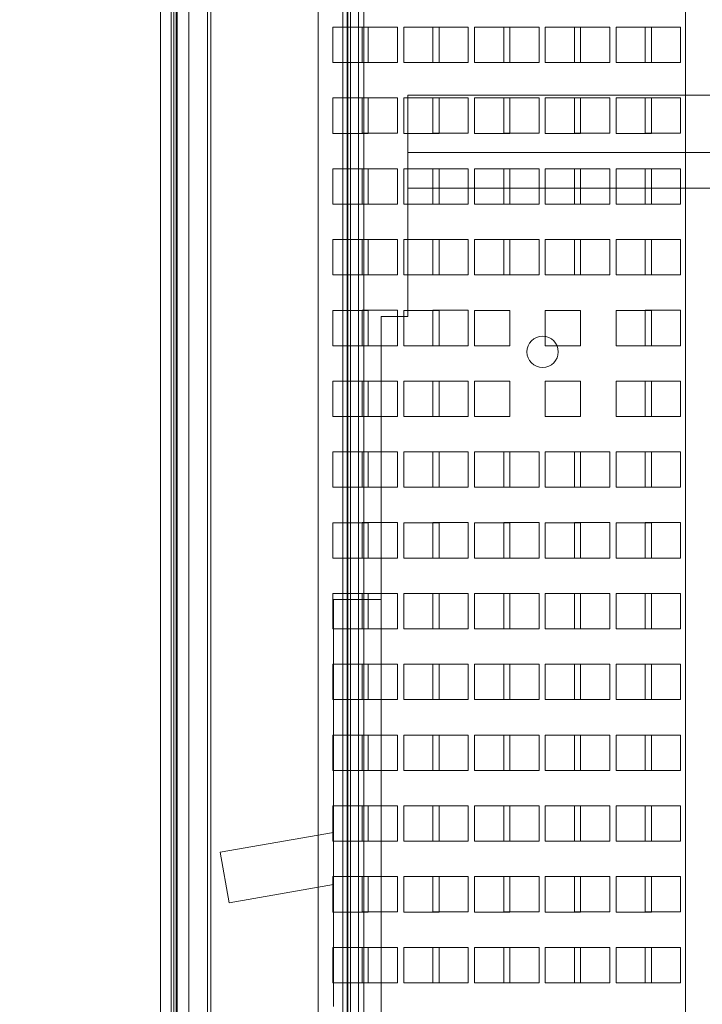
# Model space of a CAD drawing. Header units: inches. Extents: x 1 to 109, y 1 to 85.
# Tile 251 of 256: x 84.09 to 87.31, y 21.81 to 26.45. Entities that reach past the tile are written whole.
import ezdxf

# ---------------------------------------------------------------- set-up
doc = ezdxf.new("R2010")
doc.units = ezdxf.units.IN
doc.header["$MEASUREMENT"] = 0
doc.linetypes.add('CENTERX2', pattern=[0.8, 0.5, -0.1, 0.1, -0.1])
doc.layers.add('FORMAT', color=7, linetype='Continuous')
doc.styles.add('SLDTEXTSTYLE0', font='GOTHIC.TTF', dxfattribs={"width": 0.913})
doc.dimstyles.new('SLDDIMSTYLE4', dxfattribs={"dimtxt": 0.625, "dimasz": 0.65, "dimexe": 0, "dimexo": 0.0625, "dimgap": 0.15625, "dimtad": 0, "dimtih": 1, "dimtoh": 1, "dimdec": 1, "dimlfac": 1.2, "dimrnd": 1e-09, "dimzin": 12, "dimdsep": 46, "dimtxsty": 'SLDTEXTSTYLE0', "dimsah": 1, "dimcen": 0, "dimadec": 0, "dimazin": 3, "dimtfac": 1, "dimtdec": 1, "dimtofl": 0, "dimtmove": 0, "dimatfit": 3, "dimfxl": 1, "dimfrac": 2, "dimtolj": 1, "dimtzin": 12, "dimarcsym": 0})

# ---------------------------------------------------------------- blocks, each defined once
blk = doc.blocks.new('_D_25')
at = {"layer": 'FORMAT', "color": 1, "ltscale": 5}
for p, q in [((76.7805, 16.0996), (75.4301, 13.982)), ((75.4301, 13.982), (74.1801, 13.982))]:
    blk.add_line(p, q, dxfattribs=at)
blk.add_solid([(76.7805, 16.0996), (76.3467, 15.6054), (76.5153, 15.4978)], dxfattribs=at)
at = {"layer": 'FORMAT', "color": 1, "ltscale": 5, "char_height": 0.625, "attachment_point": 1, "style": 'SLDTEXTSTYLE0'}
for s, insert in [('R19.2', (70.0894, 14.7804)), ('DOOR SWING', (68.6288, 13.7882))]:
    blk.add_mtext(s, dxfattribs=dict(at, insert=insert))

msp = doc.modelspace()

# ---------------------------------------------------------------- linework, layer by layer
at = {"color": 7, "linetype": 'Continuous', "lineweight": 15, "ltscale": 5}
for p, q in [((84.7575, 30.4981), (84.7575, 12.8314)), ((84.8073, 30.4981), (84.8073, 12.8314)), ((84.8315, 12.8556), (84.8315, 30.4739)), ((84.7577, 30.4192), (84.7577, 12.9104)), ((84.82, 30.4192), (84.82, 12.9104)), ((84.8366, 12.9104), (84.8366, 30.4192)), ((84.8916, 13.0009), (84.8916, 30.3259)), ((84.9788, 13.0009), (84.9788, 30.3259)), ((84.7575, 13.4848), (84.7575, 29.8445)), ((84.8073, 13.4848), (84.8073, 29.8445)), ((84.8315, 29.8445), (84.8315, 13.4848)), ((85.6165, 29.3113), (85.6165, 14.4224)), ((85.6366, 14.4187), (85.6366, 29.3067)), ((85.6406, 14.4224), (85.6406, 29.3113)), ((85.6533, 29.3067), (85.6533, 14.4187)), ((85.6905, 14.4224), (85.6905, 29.3113)), ((85.7156, 29.3067), (85.7156, 14.4187)), ((84.8916, 29.1759), (84.8916, 14.1509)), ((84.9788, 29.1759), (84.9788, 14.1509)), ((84.9955, 14.1509), (84.9955, 29.1759)), ((85.4996, 14.1509), (85.4996, 29.1759)), ((87.2307, 19.7634), (87.2307, 28.965)), ((85.7366, 26.4148), (85.57, 26.4148)), ((85.57, 26.4148), (85.57, 26.2481)), ((85.7075, 26.4149), (85.8741, 26.4149)), ((85.7075, 26.2483), (85.7075, 26.4149)), ((85.7366, 26.2481), (85.7366, 26.4148)), ((85.8741, 26.4149), (85.8741, 26.2483)), ((86.07, 26.4148), (85.9033, 26.4148)), ((85.9033, 26.4148), (85.9033, 26.2481)), ((86.0408, 26.4149), (86.2075, 26.4149)), ((86.0408, 26.2483), (86.0408, 26.4149)), ((86.07, 26.2481), (86.07, 26.4148)), ((86.2075, 26.4149), (86.2075, 26.2483)), ((86.2366, 26.4148), (86.2366, 26.2481)), ((86.4033, 26.4148), (86.2366, 26.4148)), ((86.3741, 26.4149), (86.5408, 26.4149)), ((86.3741, 26.2483), (86.3741, 26.4149)), ((86.4033, 26.2481), (86.4033, 26.4148)), ((86.5408, 26.4149), (86.5408, 26.2483)), ((86.57, 26.4148), (86.57, 26.2481)), ((86.7366, 26.4148), (86.57, 26.4148)), ((86.7075, 26.4149), (86.8741, 26.4149)), ((86.7075, 26.2483), (86.7075, 26.4149)), ((86.7366, 26.2481), (86.7366, 26.4148)), ((86.8741, 26.4149), (86.8741, 26.2483)), ((86.9033, 26.4148), (86.9033, 26.2481)), ((87.07, 26.4148), (86.9033, 26.4148)), ((87.0408, 26.4149), (87.2075, 26.4149)), ((87.0408, 26.2483), (87.0408, 26.4149)), ((87.07, 26.2481), (87.07, 26.4148)), ((87.2075, 26.4149), (87.2075, 26.2483)), ((85.57, 26.2481), (85.7366, 26.2481)), ((85.8741, 26.2483), (85.7075, 26.2483)), ((85.9033, 26.2481), (86.07, 26.2481)), ((86.2075, 26.2483), (86.0408, 26.2483)), ((86.2366, 26.2481), (86.4033, 26.2481)), ((86.5408, 26.2483), (86.3741, 26.2483)), ((86.57, 26.2481), (86.7366, 26.2481)), ((86.8741, 26.2483), (86.7075, 26.2483)), ((86.9033, 26.2481), (87.07, 26.2481)), ((87.2075, 26.2483), (87.0408, 26.2483)), ((85.57, 26.0814), (85.57, 25.9148)), ((85.7366, 26.0814), (85.57, 26.0814)), ((85.7075, 26.0816), (85.8741, 26.0816)), ((85.7075, 25.9149), (85.7075, 26.0816)), ((85.7366, 25.9148), (85.7366, 26.0814)), ((85.8741, 26.0816), (85.8741, 25.9149)), ((85.9033, 26.0814), (85.9033, 25.9148)), ((86.07, 26.0814), (85.9033, 26.0814)), ((85.9223, 25.0531), (85.9223, 26.0948)), ((85.9223, 26.0948), (88.4223, 26.0948)), ((86.0408, 26.0816), (86.2075, 26.0816)), ((86.0408, 25.9149), (86.0408, 26.0816)), ((86.07, 25.9148), (86.07, 26.0814)), ((86.2075, 26.0816), (86.2075, 25.9149)), ((86.2366, 26.0814), (86.2366, 25.9148)), ((86.4033, 26.0814), (86.2366, 26.0814)), ((86.3741, 26.0816), (86.5408, 26.0816)), ((86.3741, 25.9149), (86.3741, 26.0816)), ((86.4033, 25.9148), (86.4033, 26.0814)), ((86.5408, 26.0816), (86.5408, 25.9149)), ((86.57, 26.0814), (86.57, 25.9148)), ((86.7366, 26.0814), (86.57, 26.0814)), ((86.7075, 26.0816), (86.8741, 26.0816)), ((86.7075, 25.9149), (86.7075, 26.0816)), ((86.7366, 25.9148), (86.7366, 26.0814)), ((86.8741, 26.0816), (86.8741, 25.9149)), ((86.9033, 26.0814), (86.9033, 25.9148)), ((87.07, 26.0814), (86.9033, 26.0814)), ((87.0408, 26.0816), (87.2075, 26.0816)), ((87.0408, 25.9149), (87.0408, 26.0816)), ((87.07, 25.9148), (87.07, 26.0814)), ((87.2075, 26.0816), (87.2075, 25.9149)), ((85.57, 25.9148), (85.7366, 25.9148)), ((85.8741, 25.9149), (85.7075, 25.9149)), ((85.9033, 25.9148), (86.07, 25.9148)), ((86.2075, 25.9149), (86.0408, 25.9149)), ((86.2366, 25.9148), (86.4033, 25.9148)), ((86.5408, 25.9149), (86.3741, 25.9149)), ((86.57, 25.9148), (86.7366, 25.9148)), ((86.8741, 25.9149), (86.7075, 25.9149)), ((86.9033, 25.9148), (87.07, 25.9148)), ((87.2075, 25.9149), (87.0408, 25.9149)), ((88.4223, 25.8239), (85.9223, 25.8239)), ((88.4223, 25.8239), (85.9223, 25.8239)), ((85.9223, 25.6573), (85.9223, 25.8239)), ((85.9223, 25.6573), (85.9223, 25.8239)), ((85.57, 25.7481), (85.57, 25.5814)), ((85.7366, 25.7481), (85.57, 25.7481)), ((85.7075, 25.7483), (85.8741, 25.7483)), ((85.7075, 25.5816), (85.7075, 25.7483)), ((85.7366, 25.5814), (85.7366, 25.7481)), ((85.8741, 25.7483), (85.8741, 25.5816)), ((85.9033, 25.7481), (85.9033, 25.5814)), ((86.07, 25.7481), (85.9033, 25.7481)), ((86.0408, 25.7483), (86.2075, 25.7483)), ((86.0408, 25.5816), (86.0408, 25.7483)), ((86.07, 25.5814), (86.07, 25.7481)), ((86.2075, 25.7483), (86.2075, 25.5816)), ((86.2366, 25.7481), (86.2366, 25.5814)), ((86.4033, 25.7481), (86.2366, 25.7481)), ((86.3741, 25.5816), (86.3741, 25.7483)), ((86.3741, 25.7483), (86.5408, 25.7483)), ((86.4033, 25.5814), (86.4033, 25.7481)), ((86.5408, 25.7483), (86.5408, 25.5816)), ((86.57, 25.7481), (86.57, 25.5814)), ((86.7366, 25.7481), (86.57, 25.7481)), ((86.7075, 25.7483), (86.8741, 25.7483)), ((86.7075, 25.5816), (86.7075, 25.7483)), ((86.7366, 25.5814), (86.7366, 25.7481)), ((86.8741, 25.7483), (86.8741, 25.5816)), ((86.9033, 25.7481), (86.9033, 25.5814)), ((87.07, 25.7481), (86.9033, 25.7481)), ((87.0408, 25.7483), (87.2075, 25.7483)), ((87.0408, 25.5816), (87.0408, 25.7483)), ((87.07, 25.5814), (87.07, 25.7481)), ((87.2075, 25.7483), (87.2075, 25.5816)), ((85.9223, 25.6573), (88.4223, 25.6573)), ((85.9223, 25.6573), (88.4223, 25.6573)), ((85.57, 25.5814), (85.7366, 25.5814)), ((85.8741, 25.5816), (85.7075, 25.5816)), ((85.9033, 25.5814), (86.07, 25.5814)), ((86.2075, 25.5816), (86.0408, 25.5816)), ((86.2366, 25.5814), (86.4033, 25.5814)), ((86.5408, 25.5816), (86.3741, 25.5816)), ((86.57, 25.5814), (86.7366, 25.5814)), ((86.8741, 25.5816), (86.7075, 25.5816)), ((86.9033, 25.5814), (87.07, 25.5814)), ((87.2075, 25.5816), (87.0408, 25.5816)), ((85.57, 25.4148), (85.57, 25.2481)), ((85.7366, 25.4148), (85.57, 25.4148)), ((85.7075, 25.4149), (85.8741, 25.4149)), ((85.7075, 25.2483), (85.7075, 25.4149)), ((85.7366, 25.2481), (85.7366, 25.4148)), ((85.8741, 25.4149), (85.8741, 25.2483)), ((85.9033, 25.4148), (85.9033, 25.2481)), ((86.07, 25.4148), (85.9033, 25.4148)), ((86.0408, 25.4149), (86.2075, 25.4149)), ((86.0408, 25.2483), (86.0408, 25.4149)), ((86.07, 25.2481), (86.07, 25.4148)), ((86.2075, 25.4149), (86.2075, 25.2483)), ((86.2366, 25.4148), (86.2366, 25.2481)), ((86.4033, 25.4148), (86.2366, 25.4148)), ((86.3741, 25.4149), (86.5408, 25.4149)), ((86.3741, 25.2483), (86.3741, 25.4149)), ((86.4033, 25.2481), (86.4033, 25.4148)), ((86.5408, 25.4149), (86.5408, 25.2483)), ((86.57, 25.4148), (86.57, 25.2481)), ((86.7366, 25.4148), (86.57, 25.4148)), ((86.7075, 25.4149), (86.8741, 25.4149)), ((86.7075, 25.2483), (86.7075, 25.4149)), ((86.7366, 25.2481), (86.7366, 25.4148)), ((86.8741, 25.4149), (86.8741, 25.2483)), ((86.9033, 25.4148), (86.9033, 25.2481)), ((87.07, 25.4148), (86.9033, 25.4148)), ((87.0408, 25.4149), (87.2075, 25.4149)), ((87.0408, 25.2483), (87.0408, 25.4149)), ((87.07, 25.2481), (87.07, 25.4148)), ((87.2075, 25.4149), (87.2075, 25.2483)), ((85.57, 25.2481), (85.7366, 25.2481)), ((85.8741, 25.2483), (85.7075, 25.2483)), ((85.9033, 25.2481), (86.07, 25.2481)), ((86.2075, 25.2483), (86.0408, 25.2483)), ((86.2366, 25.2481), (86.4033, 25.2481)), ((86.5408, 25.2483), (86.3741, 25.2483)), ((86.57, 25.2481), (86.7366, 25.2481)), ((86.8741, 25.2483), (86.7075, 25.2483)), ((86.9033, 25.2481), (87.07, 25.2481)), ((87.2075, 25.2483), (87.0408, 25.2483)), ((85.7366, 25.0814), (85.57, 25.0814)), ((85.57, 25.0814), (85.57, 24.9148)), ((85.7075, 25.0816), (85.8741, 25.0816)), ((85.7075, 24.9149), (85.7075, 25.0816)), ((85.7366, 24.9148), (85.7366, 25.0814)), ((85.7973, 21.7198), (85.7973, 25.0531)), ((85.7973, 25.0531), (85.9223, 25.0531)), ((85.8741, 25.0816), (85.8741, 24.9149)), ((85.9033, 25.0814), (85.9033, 24.9148)), ((86.07, 25.0814), (85.9033, 25.0814)), ((86.0408, 24.9149), (86.0408, 25.0816)), ((86.0408, 25.0816), (86.2075, 25.0816)), ((86.07, 24.9148), (86.07, 25.0814)), ((86.2075, 25.0816), (86.2075, 24.9149)), ((86.2366, 25.0814), (86.2366, 24.9148)), ((86.4033, 25.0814), (86.2366, 25.0814)), ((86.4033, 24.9148), (86.4033, 25.0814)), ((86.57, 25.0814), (86.57, 24.9148)), ((86.7366, 25.0814), (86.57, 25.0814)), ((86.7366, 24.9148), (86.7366, 25.0814)), ((86.9033, 25.0814), (86.9033, 24.9148)), ((87.07, 25.0814), (86.9033, 25.0814)), ((87.0408, 25.0816), (87.2075, 25.0816)), ((87.0408, 24.9149), (87.0408, 25.0816)), ((87.07, 24.9148), (87.07, 25.0814)), ((87.2075, 25.0816), (87.2075, 24.9149)), ((85.57, 24.9148), (85.7366, 24.9148)), ((85.8741, 24.9149), (85.7075, 24.9149)), ((85.9033, 24.9148), (86.07, 24.9148)), ((86.2075, 24.9149), (86.0408, 24.9149)), ((86.2366, 24.9148), (86.4033, 24.9148)), ((86.57, 24.9148), (86.7366, 24.9148)), ((86.9033, 24.9148), (87.07, 24.9148)), ((87.2075, 24.9149), (87.0408, 24.9149)), ((85.7366, 24.7481), (85.57, 24.7481)), ((85.57, 24.7481), (85.57, 24.5814)), ((85.7075, 24.7483), (85.8741, 24.7483)), ((85.7075, 24.5816), (85.7075, 24.7483)), ((85.7366, 24.5814), (85.7366, 24.7481)), ((85.8741, 24.7483), (85.8741, 24.5816)), ((85.9033, 24.7481), (85.9033, 24.5814)), ((86.07, 24.7481), (85.9033, 24.7481)), ((86.0408, 24.7483), (86.2075, 24.7483)), ((86.0408, 24.5816), (86.0408, 24.7483)), ((86.07, 24.5814), (86.07, 24.7481)), ((86.2075, 24.7483), (86.2075, 24.5816)), ((86.4033, 24.7481), (86.2366, 24.7481)), ((86.2366, 24.7481), (86.2366, 24.5814)), ((86.4033, 24.5814), (86.4033, 24.7481)), ((86.57, 24.7481), (86.57, 24.5814)), ((86.7366, 24.7481), (86.57, 24.7481)), ((86.7366, 24.5814), (86.7366, 24.7481)), ((86.9033, 24.7481), (86.9033, 24.5814)), ((87.07, 24.7481), (86.9033, 24.7481)), ((87.0408, 24.7483), (87.2075, 24.7483)), ((87.0408, 24.5816), (87.0408, 24.7483)), ((87.07, 24.5814), (87.07, 24.7481)), ((87.2075, 24.7483), (87.2075, 24.5816)), ((85.57, 24.5814), (85.7366, 24.5814)), ((85.8741, 24.5816), (85.7075, 24.5816)), ((85.9033, 24.5814), (86.07, 24.5814)), ((86.2075, 24.5816), (86.0408, 24.5816)), ((86.2366, 24.5814), (86.4033, 24.5814)), ((86.57, 24.5814), (86.7366, 24.5814)), ((86.9033, 24.5814), (87.07, 24.5814)), ((87.2075, 24.5816), (87.0408, 24.5816)), ((85.7366, 24.4148), (85.57, 24.4148)), ((85.57, 24.4148), (85.57, 24.2481)), ((85.7075, 24.4149), (85.8741, 24.4149)), ((85.7075, 24.2483), (85.7075, 24.4149)), ((85.7366, 24.2481), (85.7366, 24.4148)), ((85.8741, 24.4149), (85.8741, 24.2483)), ((85.9033, 24.4148), (85.9033, 24.2481)), ((86.07, 24.4148), (85.9033, 24.4148)), ((86.0408, 24.4149), (86.2075, 24.4149)), ((86.0408, 24.2483), (86.0408, 24.4149)), ((86.07, 24.2481), (86.07, 24.4148)), ((86.2075, 24.4149), (86.2075, 24.2483)), ((86.2366, 24.4148), (86.2366, 24.2481)), ((86.4033, 24.4148), (86.2366, 24.4148)), ((86.3741, 24.4149), (86.5408, 24.4149)), ((86.3741, 24.2483), (86.3741, 24.4149)), ((86.4033, 24.2481), (86.4033, 24.4148)), ((86.5408, 24.4149), (86.5408, 24.2483)), ((86.7366, 24.4148), (86.57, 24.4148)), ((86.57, 24.4148), (86.57, 24.2481)), ((86.7075, 24.2483), (86.7075, 24.4149)), ((86.7075, 24.4149), (86.8741, 24.4149)), ((86.7366, 24.2481), (86.7366, 24.4148)), ((86.8741, 24.4149), (86.8741, 24.2483)), ((86.9033, 24.4148), (86.9033, 24.2481)), ((87.07, 24.4148), (86.9033, 24.4148)), ((87.0408, 24.4149), (87.2075, 24.4149)), ((87.0408, 24.2483), (87.0408, 24.4149)), ((87.07, 24.2481), (87.07, 24.4148)), ((87.2075, 24.4149), (87.2075, 24.2483)), ((85.57, 24.2481), (85.7366, 24.2481)), ((85.8741, 24.2483), (85.7075, 24.2483)), ((85.9033, 24.2481), (86.07, 24.2481)), ((86.2075, 24.2483), (86.0408, 24.2483)), ((86.2366, 24.2481), (86.4033, 24.2481)), ((86.5408, 24.2483), (86.3741, 24.2483)), ((86.57, 24.2481), (86.7366, 24.2481)), ((86.8741, 24.2483), (86.7075, 24.2483)), ((86.9033, 24.2481), (87.07, 24.2481)), ((87.2075, 24.2483), (87.0408, 24.2483)), ((85.57, 24.0814), (85.57, 23.9148)), ((85.7366, 24.0814), (85.57, 24.0814)), ((85.7075, 24.0816), (85.8741, 24.0816)), ((85.7075, 23.9149), (85.7075, 24.0816)), ((85.7366, 23.9148), (85.7366, 24.0814)), ((85.8741, 24.0816), (85.8741, 23.9149)), ((85.9033, 24.0814), (85.9033, 23.9148)), ((86.07, 24.0814), (85.9033, 24.0814)), ((86.0408, 23.9149), (86.0408, 24.0816)), ((86.0408, 24.0816), (86.2075, 24.0816)), ((86.07, 23.9148), (86.07, 24.0814)), ((86.2075, 24.0816), (86.2075, 23.9149)), ((86.2366, 24.0814), (86.2366, 23.9148)), ((86.4033, 24.0814), (86.2366, 24.0814)), ((86.3741, 23.9149), (86.3741, 24.0816)), ((86.3741, 24.0816), (86.5408, 24.0816)), ((86.4033, 23.9148), (86.4033, 24.0814)), ((86.5408, 24.0816), (86.5408, 23.9149)), ((86.57, 24.0814), (86.57, 23.9148)), ((86.7366, 24.0814), (86.57, 24.0814)), ((86.7075, 24.0816), (86.8741, 24.0816)), ((86.7075, 23.9149), (86.7075, 24.0816)), ((86.7366, 23.9148), (86.7366, 24.0814)), ((86.8741, 24.0816), (86.8741, 23.9149)), ((86.9033, 24.0814), (86.9033, 23.9148)), ((87.07, 24.0814), (86.9033, 24.0814)), ((87.0408, 24.0816), (87.2075, 24.0816)), ((87.0408, 23.9149), (87.0408, 24.0816)), ((87.07, 23.9148), (87.07, 24.0814)), ((87.2075, 24.0816), (87.2075, 23.9149)), ((85.57, 23.9148), (85.7366, 23.9148)), ((85.8741, 23.9149), (85.7075, 23.9149)), ((85.9033, 23.9148), (86.07, 23.9148)), ((86.2075, 23.9149), (86.0408, 23.9149)), ((86.2366, 23.9148), (86.4033, 23.9148)), ((86.5408, 23.9149), (86.3741, 23.9149)), ((86.57, 23.9148), (86.7366, 23.9148)), ((86.8741, 23.9149), (86.7075, 23.9149)), ((86.9033, 23.9148), (87.07, 23.9148)), ((87.2075, 23.9149), (87.0408, 23.9149)), ((85.7366, 23.7481), (85.57, 23.7481)), ((85.57, 23.7481), (85.57, 23.5814)), ((85.7075, 23.5816), (85.7075, 23.7483)), ((85.7075, 23.7483), (85.8741, 23.7483)), ((85.7366, 23.5814), (85.7366, 23.7481)), ((85.8741, 23.7483), (85.8741, 23.5816)), ((85.9033, 23.7481), (85.9033, 23.5814)), ((86.07, 23.7481), (85.9033, 23.7481)), ((86.0408, 23.5816), (86.0408, 23.7483)), ((86.0408, 23.7483), (86.2075, 23.7483)), ((86.07, 23.5814), (86.07, 23.7481)), ((86.2075, 23.7483), (86.2075, 23.5816)), ((86.2366, 23.7481), (86.2366, 23.5814)), ((86.4033, 23.7481), (86.2366, 23.7481)), ((86.3741, 23.7483), (86.5408, 23.7483)), ((86.3741, 23.5816), (86.3741, 23.7483)), ((86.4033, 23.5814), (86.4033, 23.7481)), ((86.5408, 23.7483), (86.5408, 23.5816)), ((86.57, 23.7481), (86.57, 23.5814)), ((86.7366, 23.7481), (86.57, 23.7481)), ((86.7075, 23.5816), (86.7075, 23.7483)), ((86.7075, 23.7483), (86.8741, 23.7483)), ((86.7366, 23.5814), (86.7366, 23.7481)), ((86.8741, 23.7483), (86.8741, 23.5816)), ((87.07, 23.7481), (86.9033, 23.7481)), ((86.9033, 23.7481), (86.9033, 23.5814)), ((87.0408, 23.7483), (87.2075, 23.7483)), ((87.0408, 23.5816), (87.0408, 23.7483)), ((87.07, 23.5814), (87.07, 23.7481)), ((87.2075, 23.7483), (87.2075, 23.5816)), ((85.5723, 23.7198), (85.7973, 23.7198)), ((85.5723, 23.7198), (85.5723, 21.8031)), ((85.7973, 23.7198), (85.7973, 21.8031)), ((85.57, 23.5814), (85.7366, 23.5814)), ((85.8741, 23.5816), (85.7075, 23.5816)), ((85.9033, 23.5814), (86.07, 23.5814)), ((86.2075, 23.5816), (86.0408, 23.5816)), ((86.2366, 23.5814), (86.4033, 23.5814)), ((86.5408, 23.5816), (86.3741, 23.5816)), ((86.57, 23.5814), (86.7366, 23.5814)), ((86.8741, 23.5816), (86.7075, 23.5816)), ((86.9033, 23.5814), (87.07, 23.5814)), ((87.2075, 23.5816), (87.0408, 23.5816)), ((85.7366, 23.4148), (85.57, 23.4148)), ((85.57, 23.4148), (85.57, 23.2481)), ((85.7075, 23.4149), (85.8741, 23.4149)), ((85.7075, 23.2483), (85.7075, 23.4149)), ((85.7366, 23.2481), (85.7366, 23.4148)), ((85.8741, 23.4149), (85.8741, 23.2483)), ((85.9033, 23.4148), (85.9033, 23.2481)), ((86.07, 23.4148), (85.9033, 23.4148)), ((86.0408, 23.2483), (86.0408, 23.4149)), ((86.0408, 23.4149), (86.2075, 23.4149)), ((86.07, 23.2481), (86.07, 23.4148)), ((86.2075, 23.4149), (86.2075, 23.2483)), ((86.2366, 23.4148), (86.2366, 23.2481)), ((86.4033, 23.4148), (86.2366, 23.4148)), ((86.3741, 23.4149), (86.5408, 23.4149)), ((86.3741, 23.2483), (86.3741, 23.4149)), ((86.4033, 23.2481), (86.4033, 23.4148)), ((86.5408, 23.4149), (86.5408, 23.2483)), ((86.57, 23.4148), (86.57, 23.2481)), ((86.7366, 23.4148), (86.57, 23.4148)), ((86.7075, 23.4149), (86.8741, 23.4149)), ((86.7075, 23.2483), (86.7075, 23.4149)), ((86.7366, 23.2481), (86.7366, 23.4148)), ((86.8741, 23.4149), (86.8741, 23.2483)), ((86.9033, 23.4148), (86.9033, 23.2481)), ((87.07, 23.4148), (86.9033, 23.4148)), ((87.0408, 23.4149), (87.2075, 23.4149)), ((87.0408, 23.2483), (87.0408, 23.4149)), ((87.07, 23.2481), (87.07, 23.4148)), ((87.2075, 23.4149), (87.2075, 23.2483)), ((85.57, 23.2481), (85.7366, 23.2481)), ((85.8741, 23.2483), (85.7075, 23.2483)), ((85.9033, 23.2481), (86.07, 23.2481)), ((86.2075, 23.2483), (86.0408, 23.2483)), ((86.2366, 23.2481), (86.4033, 23.2481)), ((86.5408, 23.2483), (86.3741, 23.2483)), ((86.57, 23.2481), (86.7366, 23.2481)), ((86.8741, 23.2483), (86.7075, 23.2483)), ((86.9033, 23.2481), (87.07, 23.2481)), ((87.2075, 23.2483), (87.0408, 23.2483)), ((85.7366, 23.0814), (85.57, 23.0814)), ((85.57, 23.0814), (85.57, 22.9148)), ((85.7075, 23.0816), (85.8741, 23.0816)), ((85.7075, 22.9149), (85.7075, 23.0816)), ((85.7366, 22.9148), (85.7366, 23.0814)), ((85.8741, 23.0816), (85.8741, 22.9149)), ((86.07, 23.0814), (85.9033, 23.0814)), ((85.9033, 23.0814), (85.9033, 22.9148)), ((86.0408, 23.0816), (86.2075, 23.0816)), ((86.0408, 22.9149), (86.0408, 23.0816)), ((86.07, 22.9148), (86.07, 23.0814)), ((86.2075, 23.0816), (86.2075, 22.9149)), ((86.2366, 23.0814), (86.2366, 22.9148)), ((86.4033, 23.0814), (86.2366, 23.0814)), ((86.3741, 23.0816), (86.5408, 23.0816)), ((86.3741, 22.9149), (86.3741, 23.0816)), ((86.4033, 22.9148), (86.4033, 23.0814)), ((86.5408, 23.0816), (86.5408, 22.9149)), ((86.57, 23.0814), (86.57, 22.9148)), ((86.7366, 23.0814), (86.57, 23.0814)), ((86.7075, 23.0816), (86.8741, 23.0816)), ((86.7075, 22.9149), (86.7075, 23.0816)), ((86.7366, 22.9148), (86.7366, 23.0814)), ((86.8741, 23.0816), (86.8741, 22.9149)), ((86.9033, 23.0814), (86.9033, 22.9148)), ((87.07, 23.0814), (86.9033, 23.0814)), ((87.0408, 23.0816), (87.2075, 23.0816)), ((87.0408, 22.9149), (87.0408, 23.0816)), ((87.07, 22.9148), (87.07, 23.0814)), ((87.2075, 23.0816), (87.2075, 22.9149)), ((85.57, 22.9148), (85.7366, 22.9148)), ((85.8741, 22.9149), (85.7075, 22.9149)), ((85.9033, 22.9148), (86.07, 22.9148)), ((86.2075, 22.9149), (86.0408, 22.9149)), ((86.2366, 22.9148), (86.4033, 22.9148)), ((86.5408, 22.9149), (86.3741, 22.9149)), ((86.57, 22.9148), (86.7366, 22.9148)), ((86.8741, 22.9149), (86.7075, 22.9149)), ((86.9033, 22.9148), (87.07, 22.9148)), ((87.2075, 22.9149), (87.0408, 22.9149)), ((85.7366, 22.7481), (85.57, 22.7481)), ((85.57, 22.7481), (85.57, 22.5814)), ((85.7075, 22.7483), (85.8741, 22.7483)), ((85.7075, 22.5816), (85.7075, 22.7483)), ((85.7366, 22.5814), (85.7366, 22.7481)), ((85.8741, 22.7483), (85.8741, 22.5816)), ((85.9033, 22.7481), (85.9033, 22.5814)), ((86.07, 22.7481), (85.9033, 22.7481)), ((86.0408, 22.7483), (86.2075, 22.7483)), ((86.0408, 22.5816), (86.0408, 22.7483)), ((86.07, 22.5814), (86.07, 22.7481)), ((86.2075, 22.7483), (86.2075, 22.5816)), ((86.2366, 22.7481), (86.2366, 22.5814)), ((86.4033, 22.7481), (86.2366, 22.7481)), ((86.3741, 22.7483), (86.5408, 22.7483)), ((86.3741, 22.5816), (86.3741, 22.7483)), ((86.4033, 22.5814), (86.4033, 22.7481)), ((86.5408, 22.7483), (86.5408, 22.5816)), ((86.57, 22.7481), (86.57, 22.5814)), ((86.7366, 22.7481), (86.57, 22.7481)), ((86.7075, 22.5816), (86.7075, 22.7483)), ((86.7075, 22.7483), (86.8741, 22.7483)), ((86.7366, 22.5814), (86.7366, 22.7481)), ((86.8741, 22.7483), (86.8741, 22.5816)), ((86.9033, 22.7481), (86.9033, 22.5814)), ((87.07, 22.7481), (86.9033, 22.7481)), ((87.0408, 22.7483), (87.2075, 22.7483)), ((87.0408, 22.5816), (87.0408, 22.7483)), ((87.07, 22.5814), (87.07, 22.7481)), ((87.2075, 22.7483), (87.2075, 22.5816)), ((85.5723, 22.6233), (85.039, 22.5293)), ((85.57, 22.5814), (85.7366, 22.5814)), ((85.5723, 22.3779), (85.5723, 22.6233)), ((85.8741, 22.5816), (85.7075, 22.5816)), ((85.9033, 22.5814), (86.07, 22.5814)), ((86.2075, 22.5816), (86.0408, 22.5816)), ((86.2366, 22.5814), (86.4033, 22.5814)), ((86.5408, 22.5816), (86.3741, 22.5816)), ((86.57, 22.5814), (86.7366, 22.5814)), ((86.8741, 22.5816), (86.7075, 22.5816)), ((86.9033, 22.5814), (87.07, 22.5814)), ((87.2075, 22.5816), (87.0408, 22.5816)), ((85.039, 22.5293), (85.081, 22.2913)), ((85.7366, 22.4148), (85.57, 22.4148)), ((85.57, 22.4148), (85.57, 22.2481)), ((85.7075, 22.4149), (85.8741, 22.4149)), ((85.7075, 22.2483), (85.7075, 22.4149)), ((85.7366, 22.2481), (85.7366, 22.4148)), ((85.8741, 22.4149), (85.8741, 22.2483)), ((85.9033, 22.4148), (85.9033, 22.2481)), ((86.07, 22.4148), (85.9033, 22.4148)), ((86.0408, 22.2483), (86.0408, 22.4149)), ((86.0408, 22.4149), (86.2075, 22.4149)), ((86.07, 22.2481), (86.07, 22.4148)), ((86.2075, 22.4149), (86.2075, 22.2483)), ((86.2366, 22.4148), (86.2366, 22.2481)), ((86.4033, 22.4148), (86.2366, 22.4148)), ((86.3741, 22.2483), (86.3741, 22.4149)), ((86.3741, 22.4149), (86.5408, 22.4149)), ((86.4033, 22.2481), (86.4033, 22.4148)), ((86.5408, 22.4149), (86.5408, 22.2483)), ((86.57, 22.4148), (86.57, 22.2481)), ((86.7366, 22.4148), (86.57, 22.4148)), ((86.7075, 22.4149), (86.8741, 22.4149)), ((86.7075, 22.2483), (86.7075, 22.4149)), ((86.7366, 22.2481), (86.7366, 22.4148)), ((86.8741, 22.4149), (86.8741, 22.2483)), ((87.07, 22.4148), (86.9033, 22.4148)), ((86.9033, 22.4148), (86.9033, 22.2481)), ((87.0408, 22.2483), (87.0408, 22.4149)), ((87.0408, 22.4149), (87.2075, 22.4149)), ((87.07, 22.2481), (87.07, 22.4148)), ((87.2075, 22.4149), (87.2075, 22.2483)), ((85.081, 22.2913), (85.5723, 22.3779)), ((85.57, 22.2481), (85.7366, 22.2481)), ((85.8741, 22.2483), (85.7075, 22.2483)), ((85.9033, 22.2481), (86.07, 22.2481)), ((86.2075, 22.2483), (86.0408, 22.2483)), ((86.2366, 22.2481), (86.4033, 22.2481)), ((86.5408, 22.2483), (86.3741, 22.2483)), ((86.57, 22.2481), (86.7366, 22.2481)), ((86.8741, 22.2483), (86.7075, 22.2483)), ((86.9033, 22.2481), (87.07, 22.2481)), ((87.2075, 22.2483), (87.0408, 22.2483)), ((85.57, 22.0814), (85.57, 21.9148)), ((85.7366, 22.0814), (85.57, 22.0814)), ((85.7075, 22.0816), (85.8741, 22.0816)), ((85.7075, 21.9149), (85.7075, 22.0816)), ((85.7366, 21.9148), (85.7366, 22.0814)), ((85.8741, 22.0816), (85.8741, 21.9149)), ((85.9033, 22.0814), (85.9033, 21.9148)), ((86.07, 22.0814), (85.9033, 22.0814)), ((86.0408, 22.0816), (86.2075, 22.0816)), ((86.0408, 21.9149), (86.0408, 22.0816)), ((86.07, 21.9148), (86.07, 22.0814)), ((86.2075, 22.0816), (86.2075, 21.9149)), ((86.2366, 22.0814), (86.2366, 21.9148)), ((86.4033, 22.0814), (86.2366, 22.0814)), ((86.3741, 21.9149), (86.3741, 22.0816)), ((86.3741, 22.0816), (86.5408, 22.0816)), ((86.4033, 21.9148), (86.4033, 22.0814)), ((86.5408, 22.0816), (86.5408, 21.9149)), ((86.57, 22.0814), (86.57, 21.9148)), ((86.7366, 22.0814), (86.57, 22.0814)), ((86.7075, 22.0816), (86.8741, 22.0816)), ((86.7075, 21.9149), (86.7075, 22.0816)), ((86.7366, 21.9148), (86.7366, 22.0814)), ((86.8741, 22.0816), (86.8741, 21.9149)), ((86.9033, 22.0814), (86.9033, 21.9148)), ((87.07, 22.0814), (86.9033, 22.0814)), ((87.0408, 22.0816), (87.2075, 22.0816)), ((87.0408, 21.9149), (87.0408, 22.0816)), ((87.07, 21.9148), (87.07, 22.0814)), ((87.2075, 22.0816), (87.2075, 21.9149)), ((85.57, 21.9148), (85.7366, 21.9148)), ((85.8741, 21.9149), (85.7075, 21.9149)), ((85.9033, 21.9148), (86.07, 21.9148)), ((86.2075, 21.9149), (86.0408, 21.9149)), ((86.2366, 21.9148), (86.4033, 21.9148)), ((86.5408, 21.9149), (86.3741, 21.9149)), ((86.57, 21.9148), (86.7366, 21.9148)), ((86.8741, 21.9149), (86.7075, 21.9149)), ((86.9033, 21.9148), (87.07, 21.9148)), ((87.2075, 21.9149), (87.0408, 21.9149))]:
    msp.add_line(p, q, dxfattribs=at)
at = {"color": 7, "linetype": 'Continuous', "lineweight": 15, "ltscale": 25}
msp.add_circle((86.5575, 24.8858), 0.0738, dxfattribs=at)
msp.add_circle((86.5575, 24.8858), 0.0738, dxfattribs=at)
at = {"layer": 'FORMAT', "color": 1, "linetype": 'CENTERX2', "lineweight": 0, "ltscale": 5}
msp.add_arc((85.3783, 29.5819), 15.9905, 150.77428, 267.77582, dxfattribs=at)

# ---------------------------------------------------------------- dimensions: what is measured, and where the dimension line sits
at = {"layer": 'FORMAT', "color": 1, "ltscale": 5}
dim = msp.add_radius_dim(center=(85.3783, 29.5819), mpoint=(76.7805, 16.0996), text='<>\\PDOOR SWING', dimstyle='SLDDIMSTYLE4', dxfattribs=at)
dim.commit()
dim.dimension.update_dxf_attribs({"geometry": '_D_25', "text_midpoint": (71.4045, 13.982), "dimtype": 164})

doc.saveas('drawing.dxf')
